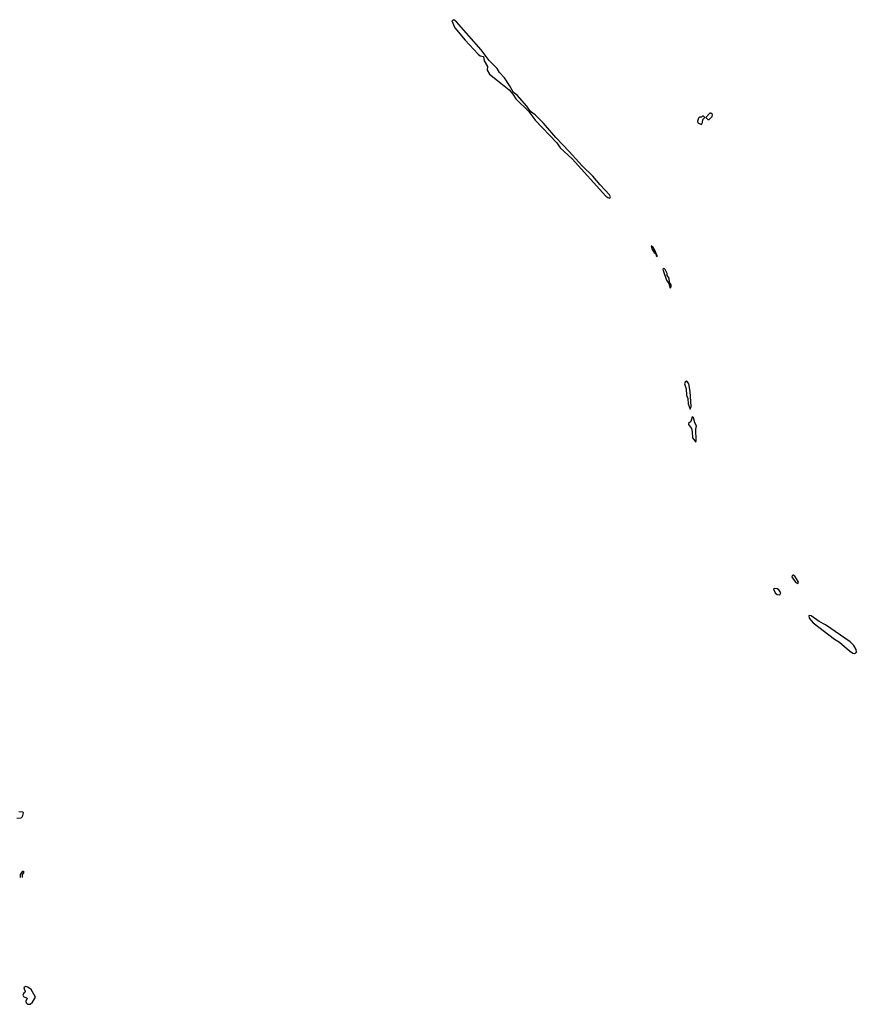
# Model space of a CAD drawing. Extents: x 1861455 to 2058065, y 200073 to 437907.
# Tile 62 of 256: x 1979463 to 1988313, y 201440 to 211860. Entities that reach past the tile are written whole.
import ezdxf

# ---------------------------------------------------------------- set-up
doc = ezdxf.new("R2010")
doc.units = 0

msp = doc.modelspace()

# ---------------------------------------------------------------- linework, layer by layer
at = {"layer": '0CON05XD'}
for points in [[(1985705, 209972), (1985713, 209985), (1985703, 210005), (1985602, 210112), (1985525, 210205), (1985412, 210312), (1985276, 210466), (1985133, 210613), (1985005, 210764), (1984915, 210854), (1984868, 210888), (1984827, 210945), (1984725, 211061), (1984688, 211088), (1984646, 211165), (1984593, 211243), (1984540, 211300), (1984515, 211343), (1984428, 211428), (1984345, 211541), (1984085, 211839), (1984055, 211860), (1984035, 211848), (1984065, 211775), (1984174, 211644), (1984313, 211495), (1984335, 211479), (1984370, 211470), (1984378, 211425), (1984410, 211365), (1984409, 211325), (1984434, 211285), (1984552, 211188), (1984639, 211119), (1984681, 211071), (1984712, 211022), (1984849, 210889), (1984915, 210795), (1985146, 210556), (1985180, 210505), (1985306, 210386), (1985664, 209994), (1985685, 209978), (1985705, 209972)], [(1986675, 210752), (1986687, 210773), (1986690, 210805), (1986710, 210825), (1986695, 210840), (1986685, 210840), (1986675, 210830), (1986655, 210830), (1986643, 210817), (1986632, 210785), (1986635, 210770), (1986675, 210752)], [(1986755, 210802), (1986788, 210835), (1986790, 210855), (1986775, 210870), (1986765, 210870), (1986720, 210825), (1986743, 210803), (1986755, 210802)], [(1986205, 209350), (1986206, 209366), (1986198, 209375), (1986186, 209415), (1986165, 209448), (1986142, 209468), (1986155, 209428), (1986175, 209397), (1986192, 209382), (1986195, 209360), (1986205, 209350)], [(1986345, 209020), (1986356, 209034), (1986356, 209055), (1986338, 209078), (1986332, 209125), (1986312, 209152), (1986311, 209175), (1986291, 209215), (1986285, 209224), (1986274, 209226), (1986265, 209220), (1986268, 209205), (1986305, 209105), (1986328, 209068), (1986345, 209020)], [(1986555, 207740), (1986565, 207765), (1986555, 207925), (1986541, 208005), (1986525, 208031), (1986515, 208033), (1986502, 208025), (1986496, 208005), (1986512, 207955), (1986516, 207885), (1986532, 207852), (1986534, 207795), (1986555, 207740)], [(1986615, 207388), (1986620, 207405), (1986614, 207525), (1986622, 207562), (1986605, 207592), (1986589, 207645), (1986575, 207656), (1986561, 207609), (1986538, 207585), (1986539, 207575), (1986571, 207535), (1986578, 207498), (1986579, 207435), (1986615, 207388)], [(1987695, 205893), (1987700, 205905), (1987697, 205915), (1987661, 205971), (1987645, 205982), (1987635, 205978), (1987630, 205965), (1987647, 205935), (1987673, 205905), (1987695, 205893)], [(1987505, 205772), (1987513, 205795), (1987494, 205825), (1987475, 205837), (1987445, 205842), (1987438, 205835), (1987455, 205794), (1987475, 205776), (1987505, 205772)], [(1988295, 205153), (1988313, 205167), (1988312, 205195), (1988285, 205238), (1988248, 205275), (1987986, 205455), (1987920, 205490), (1987835, 205550), (1987810, 205555), (1987814, 205525), (1987855, 205478), (1988083, 205305), (1988134, 205274), (1988240, 205180), (1988275, 205157), (1988295, 205153)], [(1979455, 203480), (1979498, 203478), (1979500, 203465), (1979488, 203425), (1979475, 203410), (1979432, 203408)], [(1979470, 202783), (1979470, 202815), (1979495, 202848), (1979505, 202848), (1979505, 202832), (1979488, 202812), (1979489, 202783)], [(1979575, 201440), (1979599, 201461), (1979632, 201515), (1979586, 201596), (1979551, 201621), (1979525, 201627), (1979508, 201615), (1979520, 201575), (1979516, 201564), (1979502, 201555), (1979498, 201535), (1979505, 201522), (1979542, 201505), (1979528, 201475), (1979530, 201455), (1979545, 201440), (1979575, 201440)]]:
    msp.add_lwpolyline(points, dxfattribs=at)

doc.saveas('drawing.dxf')
